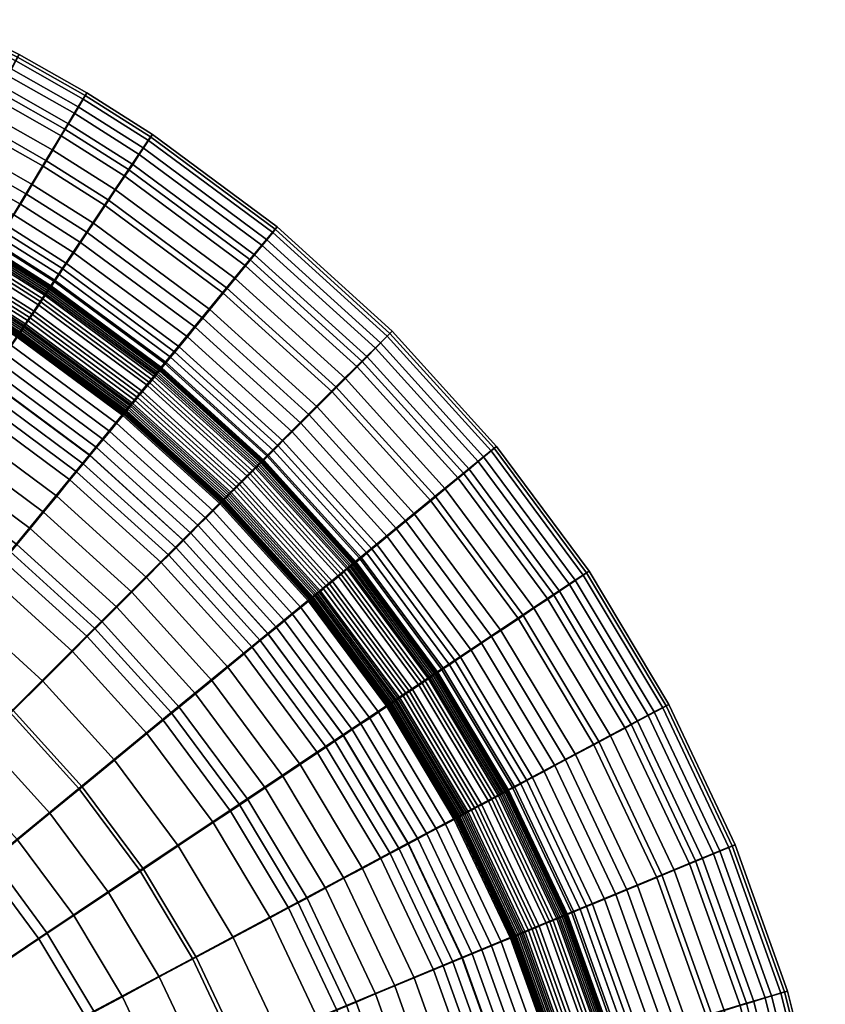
# Model space of a CAD drawing. Header units: millimetres. Extents: x -565 to 677, y -115 to 115.
# Tile 133 of 256: x -455 to -416, y 18 to 64. Entities that reach past the tile are written whole.
import ezdxf

# ---------------------------------------------------------------- set-up
doc = ezdxf.new("R2010")
doc.units = ezdxf.units.MM
doc.header["$MEASUREMENT"] = 0
doc.layers.add('VA001CLR', color=7, linetype='Continuous', true_color=0x000000)

msp = doc.modelspace()

# ---------------------------------------------------------------- meshes
at = {"layer": 'VA001CLR'}
mesh = msp.add_polyface(dxfattribs=at)
corners = [(-453.333, 57.831, 20.623), (-455.717, 53.861, 23.46), (-452.955, 52.11, 23.543), (-450.379, 55.959, 20.696), (-453.465, 57.548, 0.627), (-453.008, 58.313, 1.611), (-450.028, 56.426, 1.614), (-450.522, 55.684, 0.629), (-453.977, 56.694, -0.221), (-451.075, 54.856, -0.22), (-454.253, 56.233, -0.591), (-451.373, 54.41, -0.59), (-454.542, 55.751, -0.921), (-451.685, 53.942, -0.921), (-454.844, 55.247, -1.211), (-452.012, 53.454, -1.21), (-455.158, 54.722, -1.458), (-452.352, 52.945, -1.458), (-455.321, 54.451, -1.565), (-452.527, 52.682, -1.565), (-455.486, 54.175, -1.661), (-452.706, 52.415, -1.661), (-455.655, 53.894, -1.745), (-452.888, 52.142, -1.745), (-455.823, 53.614, -1.817), (-453.07, 51.87, -1.817), (-455.849, 53.57, -1.827), (-453.098, 51.828, -1.827), (-455.872, 53.532, -1.835), (-453.123, 51.791, -1.835), (-455.895, 53.493, -1.843), (-453.148, 51.754, -1.843), (-455.918, 53.455, -1.852), (-453.172, 51.717, -1.852), (-455.964, 53.379, -1.867), (-453.222, 51.642, -1.867), (-456.01, 53.302, -1.882), (-453.272, 51.568, -1.882), (-456.056, 53.225, -1.896), (-453.321, 51.494, -1.896), (-456.102, 53.148, -1.909), (-453.371, 51.419, -1.909), (-456.194, 52.994, -1.934), (-453.471, 51.269, -1.934), (-456.375, 59.556, 20.545), (-458.561, 55.474, 23.369), (-455.556, 61.083, 18.623), (-452.439, 59.316, 18.691), (-454.972, 62.166, 16.267), (-451.803, 60.37, 16.325), (-454.67, 62.721, 13.682), (-451.473, 60.909, 13.728), (-454.598, 62.844, 10.857), (-451.395, 61.028, 10.89), (-454.752, 62.547, 7.973), (-451.563, 60.739, 7.995), (-455.124, 61.843, 5.204), (-451.968, 60.055, 5.216), (-455.389, 61.342, 3.913), (-452.258, 59.568, 3.921), (-455.707, 60.745, 2.708), (-452.605, 58.987, 2.714), (-456.077, 60.052, 1.607), (-456.496, 59.265, 0.626), (-456.966, 58.387, -0.222), (-457.219, 57.913, -0.591), (-457.483, 57.417, -0.921), (-457.76, 56.899, -1.211), (-458.049, 56.359, -1.458), (-457.951, 64.374, 13.632), (-458.225, 63.805, 16.204), (-457.887, 64.5, 10.821), (-458.026, 64.195, 7.95), (-458.363, 63.473, 5.191)]
mesh.append_faces([[corners[k] for k in face] for face in [(0, 1, 2, 3), (4, 5, 6, 7), (8, 4, 7, 9), (10, 8, 9, 11), (12, 10, 11, 13), (14, 12, 13, 15), (16, 14, 15, 17), (18, 16, 17, 19), (20, 18, 19, 21), (22, 20, 21, 23), (24, 22, 23, 25), (26, 24, 25, 27), (28, 26, 27, 29), (30, 28, 29, 31), (32, 30, 31, 33), (34, 32, 33, 35), (36, 34, 35, 37), (38, 36, 37, 39), (40, 38, 39, 41), (42, 40, 41, 43), (44, 45, 1, 0), (46, 44, 0, 47), (48, 46, 47, 49), (50, 48, 49, 51), (52, 50, 51, 53), (54, 52, 53, 55), (56, 54, 55, 57), (58, 56, 57, 59), (60, 58, 59, 61), (62, 60, 61, 5), (63, 62, 5, 4), (64, 63, 4, 8), (65, 64, 8, 10), (66, 65, 10, 12), (67, 66, 12, 14), (68, 67, 14, 16), (69, 70, 48, 50), (71, 69, 50, 52), (72, 71, 52, 54), (73, 72, 54, 56)]])
mesh = msp.add_polyface(dxfattribs=at)
corners = [(-450.379, 55.959, 20.696), (-452.955, 52.11, 23.543), (-447.706, 48.212, 23.697), (-444.765, 51.79, 20.836), (-449.413, 57.398, 18.757), (-443.662, 53.128, 18.883), (-448.725, 58.42, 16.381), (-442.876, 54.078, 16.487), (-449.592, 57.079, 2.719), (-449.218, 57.642, 3.929), (-443.438, 53.355, 3.945), (-443.866, 52.832, 2.729), (-450.028, 56.426, 1.614), (-444.363, 52.224, 1.62), (-450.522, 55.684, 0.629), (-444.928, 51.535, 0.632), (-451.075, 54.856, -0.22), (-445.559, 50.765, -0.219), (-451.373, 54.41, -0.59), (-445.899, 50.35, -0.589), (-451.685, 53.942, -0.921), (-446.256, 49.915, -0.92), (-452.012, 53.454, -1.21), (-446.628, 49.461, -1.21), (-452.352, 52.945, -1.458), (-447.017, 48.988, -1.458), (-452.527, 52.682, -1.565), (-447.217, 48.744, -1.565), (-452.706, 52.415, -1.661), (-447.421, 48.495, -1.661), (-452.888, 52.142, -1.745), (-447.629, 48.242, -1.745), (-453.07, 51.87, -1.817), (-447.837, 47.989, -1.817), (-453.098, 51.828, -1.827), (-447.869, 47.95, -1.827), (-453.123, 51.791, -1.835), (-447.897, 47.915, -1.835), (-453.148, 51.754, -1.843), (-447.926, 47.881, -1.843), (-453.172, 51.717, -1.852), (-447.954, 47.846, -1.851), (-453.222, 51.642, -1.867), (-448.01, 47.777, -1.867), (-453.272, 51.568, -1.882), (-448.067, 47.708, -1.882), (-453.321, 51.494, -1.896), (-448.124, 47.639, -1.896), (-453.371, 51.419, -1.909), (-448.181, 47.57, -1.909), (-453.471, 51.269, -1.934), (-448.295, 47.431, -1.934), (-453.571, 51.12, -1.955), (-448.409, 47.291, -1.955), (-453.671, 50.97, -1.973), (-448.524, 47.152, -1.973), (-453.872, 50.669, -2), (-448.753, 46.872, -2), (-453.973, 50.518, -2.009), (-448.868, 46.732, -2.009), (-454.074, 50.367, -2.017), (-448.983, 46.592, -2.017), (-454.175, 50.217, -2.024), (-449.098, 46.452, -2.024), (-452.439, 59.316, 18.691), (-453.333, 57.831, 20.623), (-451.803, 60.37, 16.325), (-451.473, 60.909, 13.728), (-448.369, 58.943, 13.772), (-451.395, 61.028, 10.89), (-448.285, 59.058, 10.922), (-451.563, 60.739, 7.995), (-448.466, 58.778, 8.016), (-451.968, 60.055, 5.216), (-448.904, 58.114, 5.228), (-452.258, 59.568, 3.921), (-452.605, 58.987, 2.714), (-453.008, 58.313, 1.611)]
mesh.append_faces([[corners[k] for k in face] for face in [(0, 1, 2, 3), (4, 0, 3, 5), (6, 4, 5, 7), (8, 9, 10, 11), (12, 8, 11, 13), (14, 12, 13, 15), (16, 14, 15, 17), (18, 16, 17, 19), (20, 18, 19, 21), (22, 20, 21, 23), (24, 22, 23, 25), (26, 24, 25, 27), (28, 26, 27, 29), (30, 28, 29, 31), (32, 30, 31, 33), (34, 32, 33, 35), (36, 34, 35, 37), (38, 36, 37, 39), (40, 38, 39, 41), (42, 40, 41, 43), (44, 42, 43, 45), (46, 44, 45, 47), (48, 46, 47, 49), (50, 48, 49, 51), (52, 50, 51, 53), (54, 52, 53, 55), (56, 54, 55, 57), (58, 56, 57, 59), (60, 58, 59, 61), (62, 60, 61, 63), (64, 65, 0, 4), (66, 64, 4, 6), (67, 66, 6, 68), (69, 67, 68, 70), (71, 69, 70, 72), (73, 71, 72, 74), (75, 73, 74, 9), (76, 75, 9, 8), (77, 76, 8, 12)]])
mesh = msp.add_polyface(dxfattribs=at)
corners = [(-437.48, 49.183, 16.585), (-438.356, 48.315, 18.998), (-433.546, 43.004, 19.103), (-432.589, 43.783, 16.673), (-437.027, 49.628, 13.934), (-432.094, 44.182, 14.005), (-436.92, 49.726, 11.04), (-431.977, 44.27, 11.091), (-437.15, 49.488, 8.091), (-432.228, 44.057, 8.124), (-437.707, 48.924, 5.27), (-432.838, 43.55, 5.289), (-438.106, 48.522, 3.959), (-433.274, 43.19, 3.972), (-438.583, 48.043, 2.738), (-433.795, 42.76, 2.747), (-444.765, 51.79, 20.836), (-447.706, 48.212, 23.697), (-442.864, 43.818, 23.839), (-439.585, 47.091, 20.964), (-443.662, 53.128, 18.883), (-442.876, 54.078, 16.487), (-442.469, 54.564, 13.857), (-442.373, 54.672, 10.983), (-442.58, 54.411, 8.055), (-443.08, 53.794, 5.25), (-443.438, 53.355, 3.945), (-443.866, 52.832, 2.729), (-444.363, 52.224, 1.62), (-439.137, 47.488, 1.625), (-444.928, 51.535, 0.632), (-439.767, 46.857, 0.635), (-445.559, 50.765, -0.219), (-440.471, 46.153, -0.217), (-445.899, 50.35, -0.589), (-440.85, 45.773, -0.588), (-446.256, 49.915, -0.92), (-441.247, 45.376, -0.919), (-446.628, 49.461, -1.21), (-441.663, 44.96, -1.21), (-447.017, 48.988, -1.458), (-442.095, 44.527, -1.457), (-447.217, 48.744, -1.565), (-442.319, 44.304, -1.565), (-447.421, 48.495, -1.661), (-442.546, 44.077, -1.661), (-447.629, 48.242, -1.745), (-442.778, 43.845, -1.745), (-447.837, 47.989, -1.817), (-443.009, 43.614, -1.817), (-447.869, 47.95, -1.827), (-443.045, 43.578, -1.827), (-447.897, 47.915, -1.835), (-443.077, 43.546, -1.835), (-447.926, 47.881, -1.843), (-443.108, 43.515, -1.843), (-447.954, 47.846, -1.851), (-443.14, 43.483, -1.851), (-448.01, 47.777, -1.867), (-443.203, 43.42, -1.867), (-448.067, 47.708, -1.882), (-443.266, 43.357, -1.882), (-448.124, 47.639, -1.896), (-443.329, 43.293, -1.896), (-448.181, 47.57, -1.909), (-443.393, 43.23, -1.909), (-448.369, 58.943, 13.772), (-448.725, 58.42, 16.381), (-448.285, 59.058, 10.922), (-448.466, 58.778, 8.016), (-448.904, 58.114, 5.228), (-449.218, 57.642, 3.929)]
mesh.append_faces([[corners[k] for k in face] for face in [(0, 1, 2, 3), (4, 0, 3, 5), (6, 4, 5, 7), (8, 6, 7, 9), (10, 8, 9, 11), (12, 10, 11, 13), (14, 12, 13, 15), (16, 17, 18, 19), (20, 16, 19, 1), (21, 20, 1, 0), (22, 21, 0, 4), (23, 22, 4, 6), (24, 23, 6, 8), (25, 24, 8, 10), (26, 25, 10, 12), (27, 26, 12, 14), (28, 27, 14, 29), (30, 28, 29, 31), (32, 30, 31, 33), (34, 32, 33, 35), (36, 34, 35, 37), (38, 36, 37, 39), (40, 38, 39, 41), (42, 40, 41, 43), (44, 42, 43, 45), (46, 44, 45, 47), (48, 46, 47, 49), (50, 48, 49, 51), (52, 50, 51, 53), (54, 52, 53, 55), (56, 54, 55, 57), (58, 56, 57, 59), (60, 58, 59, 61), (62, 60, 61, 63), (64, 62, 63, 65), (66, 67, 21, 22), (68, 66, 22, 23), (69, 68, 23, 24), (70, 69, 24, 25), (71, 70, 25, 26)]])
mesh = msp.add_polyface(dxfattribs=at)
corners = [(-452.955, 52.11, 23.543), (-456.077, 47.44, 25.523), (-451.27, 43.87, 25.682), (-447.706, 48.212, 23.697), (-454.276, 50.066, -2.03), (-454.175, 50.217, -2.024), (-449.098, 46.452, -2.024), (-449.213, 46.311, -2.03), (-454.326, 49.99, -2.033), (-449.271, 46.241, -2.033), (-454.376, 49.915, -2.035), (-449.329, 46.171, -2.035), (-454.427, 49.839, -2.036), (-449.386, 46.101, -2.036), (-454.477, 49.764, -2.038), (-449.444, 46.031, -2.038), (-454.528, 49.688, -2.039), (-449.501, 45.961, -2.039), (-454.553, 49.651, -2.039), (-449.53, 45.925, -2.039), (-454.578, 49.613, -2.04), (-449.559, 45.89, -2.04), (-454.603, 49.575, -2.04), (-449.588, 45.855, -2.04), (-454.629, 49.537, -2.04), (-449.617, 45.82, -2.04), (-454.654, 49.5, -2.04), (-449.645, 45.785, -2.04), (-454.692, 49.443, -2.04), (-449.689, 45.732, -2.04), (-454.955, 49.049, -2.04), (-449.989, 45.367, -2.04), (-455.23, 48.637, -2.04), (-450.304, 44.983, -2.04), (-455.506, 48.224, -2.04), (-450.618, 44.6, -2.04), (-455.781, 47.812, -2.04), (-450.933, 44.216, -2.04), (-456.057, 47.4, -2.04), (-451.248, 43.833, -2.04), (-455.717, 53.861, 23.46), (-458.605, 49.043, 25.433), (-456.287, 52.839, -1.955), (-456.194, 52.994, -1.934), (-453.471, 51.269, -1.934), (-453.571, 51.12, -1.955), (-456.38, 52.685, -1.973), (-453.671, 50.97, -1.973), (-456.566, 52.374, -2), (-453.872, 50.669, -2), (-456.659, 52.219, -2.009), (-453.973, 50.518, -2.009), (-456.752, 52.063, -2.017), (-454.074, 50.367, -2.017), (-456.845, 51.908, -2.024), (-456.939, 51.752, -2.03), (-456.985, 51.674, -2.033), (-457.032, 51.596, -2.035), (-457.079, 51.518, -2.036), (-457.125, 51.441, -2.038), (-457.172, 51.363, -2.039), (-457.195, 51.324, -2.039), (-457.219, 51.285, -2.04), (-457.242, 51.246, -2.04), (-457.265, 51.207, -2.04), (-457.289, 51.168, -2.04), (-457.324, 51.109, -2.04), (-457.567, 50.704, -2.04), (-457.822, 50.278, -2.04)]
mesh.append_faces([[corners[k] for k in face] for face in [(0, 1, 2, 3), (4, 5, 6, 7), (8, 4, 7, 9), (10, 8, 9, 11), (12, 10, 11, 13), (14, 12, 13, 15), (16, 14, 15, 17), (18, 16, 17, 19), (20, 18, 19, 21), (22, 20, 21, 23), (24, 22, 23, 25), (26, 24, 25, 27), (28, 26, 27, 29), (30, 28, 29, 31), (32, 30, 31, 33), (34, 32, 33, 35), (36, 34, 35, 37), (38, 36, 37, 39), (40, 41, 1, 0), (42, 43, 44, 45), (46, 42, 45, 47), (48, 46, 47, 49), (50, 48, 49, 51), (52, 50, 51, 53), (54, 52, 53, 5), (55, 54, 5, 4), (56, 55, 4, 8), (57, 56, 8, 10), (58, 57, 10, 12), (59, 58, 12, 14), (60, 59, 14, 16), (61, 60, 16, 18), (62, 61, 18, 20), (63, 62, 20, 22), (64, 63, 22, 24), (65, 64, 24, 26), (66, 65, 26, 28), (67, 66, 28, 30), (68, 67, 30, 32)]])
mesh = msp.add_polyface(dxfattribs=at)
corners = [(-451.27, 43.87, 25.682), (-455.027, 39.291, 27.421), (-451.023, 35.657, 27.563), (-446.836, 39.846, 25.826), (-447.706, 48.212, 23.697), (-442.864, 43.818, 23.839), (-449.53, 45.925, -2.039), (-449.501, 45.961, -2.039), (-444.865, 41.758, -2.039), (-444.897, 41.726, -2.039), (-449.559, 45.89, -2.04), (-444.929, 41.694, -2.04), (-449.588, 45.855, -2.04), (-444.961, 41.662, -2.04), (-449.617, 45.82, -2.04), (-444.993, 41.63, -2.04), (-449.645, 45.785, -2.04), (-445.025, 41.598, -2.04), (-449.689, 45.732, -2.04), (-445.074, 41.549, -2.04), (-449.989, 45.367, -2.04), (-445.408, 41.215, -2.04), (-450.304, 44.983, -2.04), (-445.759, 40.864, -2.04), (-450.618, 44.6, -2.04), (-446.11, 40.513, -2.04), (-450.933, 44.216, -2.04), (-446.46, 40.162, -2.04), (-451.248, 43.833, -2.04), (-446.811, 39.812, -2.04), (-451.562, 43.449, -2.04), (-447.162, 39.461, -2.04), (-451.877, 43.066, -2.04), (-447.513, 39.11, -2.04), (-452.192, 42.682, -2.04), (-447.863, 38.759, -2.04), (-452.821, 41.916, -2.04), (-448.565, 38.058, -2.04), (-453.45, 41.149, -2.04), (-449.266, 37.356, -2.04), (-454.08, 40.382, -2.04), (-449.968, 36.655, -2.04), (-456.077, 47.44, 25.523), (-459.367, 42.515, 27.252), (-456.332, 46.987, -2.04), (-456.057, 47.4, -2.04), (-456.608, 46.575, -2.04), (-456.884, 46.162, -2.04), (-457.435, 45.337, -2.04), (-457.986, 44.512, -2.04), (-458.537, 43.688, -2.04), (-459.088, 42.863, -2.04), (-454.709, 39.615, -2.04), (-459.64, 42.038, -2.04), (-455.339, 38.848, -2.04), (-460.191, 41.213, -2.04), (-455.968, 38.081, -2.04), (-461.65, 43.963, 27.149), (-464.56, 39.105, 29.127), (-462.512, 37.806, 29.248), (-460.882, 45.172, -2.04), (-460.372, 46.023, -2.04), (-461.392, 44.322, -2.04), (-461.902, 43.471, -2.04), (-462.412, 42.62, -2.04), (-463.432, 40.918, -2.04), (-461.293, 39.563, -2.04), (-464.452, 39.216, -2.04), (-462.395, 37.913, -2.04), (-464.233, 44.791, -2.04), (-463.765, 45.666, -2.04), (-464.7, 43.916, -2.04), (-465.636, 42.166, -2.04)]
mesh.append_faces([[corners[k] for k in face] for face in [(0, 1, 2, 3), (4, 0, 3, 5), (6, 7, 8, 9), (10, 6, 9, 11), (12, 10, 11, 13), (14, 12, 13, 15), (16, 14, 15, 17), (18, 16, 17, 19), (20, 18, 19, 21), (22, 20, 21, 23), (24, 22, 23, 25), (26, 24, 25, 27), (28, 26, 27, 29), (30, 28, 29, 31), (32, 30, 31, 33), (34, 32, 33, 35), (36, 34, 35, 37), (38, 36, 37, 39), (40, 38, 39, 41), (42, 43, 1, 0), (44, 45, 28, 30), (46, 44, 30, 32), (47, 46, 32, 34), (48, 47, 34, 36), (49, 48, 36, 38), (50, 49, 38, 40), (51, 50, 40, 52), (53, 51, 52, 54), (55, 53, 54, 56), (57, 58, 59, 43), (60, 61, 49, 50), (62, 60, 50, 51), (63, 62, 51, 53), (64, 63, 53, 55), (65, 64, 55, 66), (67, 65, 66, 68), (69, 70, 62, 63), (71, 69, 63, 64), (72, 71, 64, 65)]])
mesh = msp.add_polyface(dxfattribs=at)
corners = [(-434.89, 41.906, 21.081), (-438.475, 38.969, 23.968), (-434.582, 33.713, 24.082), (-430.726, 36.285, 21.184), (-433.546, 43.004, 19.103), (-429.281, 37.247, 19.196), (-432.589, 43.783, 16.673), (-428.251, 37.929, 16.752), (-432.094, 44.182, 14.005), (-427.718, 38.279, 14.067), (-431.977, 44.27, 11.091), (-427.592, 38.356, 11.136), (-432.228, 44.057, 8.124), (-427.863, 38.169, 8.154), (-432.838, 43.55, 5.289), (-428.518, 37.725, 5.305), (-433.274, 43.19, 3.972), (-428.987, 37.41, 3.983), (-433.795, 42.76, 2.747), (-429.548, 37.033, 2.754), (-434.401, 42.262, 1.63), (-430.2, 36.597, 1.635), (-435.089, 41.696, 0.638), (-430.94, 36.102, 0.641), (-435.859, 41.064, -0.216), (-431.768, 35.548, -0.215), (-436.273, 40.724, -0.587), (-432.214, 35.25, -0.587), (-436.708, 40.367, -0.919), (-432.681, 34.938, -0.919), (-437.162, 39.994, -1.21), (-433.169, 34.611, -1.209), (-437.635, 39.606, -1.457), (-433.678, 34.271, -1.457), (-437.879, 39.406, -1.565), (-433.941, 34.096, -1.565), (-438.127, 39.202, -1.661), (-434.208, 33.917, -1.661), (-438.381, 38.994, -1.745), (-434.48, 33.735, -1.745), (-438.634, 38.786, -1.817), (-434.753, 33.553, -1.817), (-438.673, 38.754, -1.827), (-434.795, 33.525, -1.826), (-438.708, 38.726, -1.835), (-434.832, 33.5, -1.835), (-438.742, 38.697, -1.843), (-434.869, 33.475, -1.843), (-438.777, 38.669, -1.851), (-434.906, 33.451, -1.851), (-438.846, 38.612, -1.867), (-434.98, 33.401, -1.867), (-438.915, 38.556, -1.882), (-435.055, 33.351, -1.882), (-438.984, 38.499, -1.896), (-435.129, 33.301, -1.896), (-439.053, 38.442, -1.909), (-435.204, 33.252, -1.909), (-439.192, 38.328, -1.934), (-435.353, 33.152, -1.934), (-439.332, 38.214, -1.955), (-435.503, 33.052, -1.955), (-439.471, 38.099, -1.973), (-435.653, 32.951, -1.973), (-439.751, 37.87, -2), (-435.954, 32.75, -2), (-439.585, 47.091, 20.964), (-442.864, 43.818, 23.839), (-438.356, 48.315, 18.998), (-439.137, 47.488, 1.625), (-438.583, 48.043, 2.738), (-439.767, 46.857, 0.635), (-440.471, 46.153, -0.217), (-440.85, 45.773, -0.588), (-441.247, 45.376, -0.919), (-441.663, 44.96, -1.21)]
mesh.append_faces([[corners[k] for k in face] for face in [(0, 1, 2, 3), (4, 0, 3, 5), (6, 4, 5, 7), (8, 6, 7, 9), (10, 8, 9, 11), (12, 10, 11, 13), (14, 12, 13, 15), (16, 14, 15, 17), (18, 16, 17, 19), (20, 18, 19, 21), (22, 20, 21, 23), (24, 22, 23, 25), (26, 24, 25, 27), (28, 26, 27, 29), (30, 28, 29, 31), (32, 30, 31, 33), (34, 32, 33, 35), (36, 34, 35, 37), (38, 36, 37, 39), (40, 38, 39, 41), (42, 40, 41, 43), (44, 42, 43, 45), (46, 44, 45, 47), (48, 46, 47, 49), (50, 48, 49, 51), (52, 50, 51, 53), (54, 52, 53, 55), (56, 54, 55, 57), (58, 56, 57, 59), (60, 58, 59, 61), (62, 60, 61, 63), (64, 62, 63, 65), (66, 67, 1, 0), (68, 66, 0, 4), (69, 70, 18, 20), (71, 69, 20, 22), (72, 71, 22, 24), (73, 72, 24, 26), (74, 73, 26, 28), (75, 74, 28, 30)]])
mesh = msp.add_polyface(dxfattribs=at)
corners = [(-442.864, 43.818, 23.839), (-446.836, 39.846, 25.826), (-442.818, 35.406, 25.957), (-438.475, 38.969, 23.968), (-442.095, 44.527, -1.457), (-441.663, 44.96, -1.21), (-437.162, 39.994, -1.21), (-437.635, 39.606, -1.457), (-442.319, 44.304, -1.565), (-437.879, 39.406, -1.565), (-442.546, 44.077, -1.661), (-438.127, 39.202, -1.661), (-442.778, 43.845, -1.745), (-438.381, 38.994, -1.745), (-443.009, 43.614, -1.817), (-438.634, 38.786, -1.817), (-443.045, 43.578, -1.827), (-438.673, 38.754, -1.827), (-443.077, 43.546, -1.835), (-438.708, 38.726, -1.835), (-443.108, 43.515, -1.843), (-438.742, 38.697, -1.843), (-443.14, 43.483, -1.851), (-438.777, 38.669, -1.851), (-443.203, 43.42, -1.867), (-438.846, 38.612, -1.867), (-443.266, 43.357, -1.882), (-438.915, 38.556, -1.882), (-443.329, 43.293, -1.896), (-438.984, 38.499, -1.896), (-443.393, 43.23, -1.909), (-439.053, 38.442, -1.909), (-443.52, 43.103, -1.934), (-439.192, 38.328, -1.934), (-443.647, 42.975, -1.955), (-439.332, 38.214, -1.955), (-443.775, 42.848, -1.973), (-439.471, 38.099, -1.973), (-444.031, 42.592, -2), (-439.751, 37.87, -2), (-444.159, 42.464, -2.009), (-439.891, 37.755, -2.009), (-444.287, 42.336, -2.017), (-440.031, 37.64, -2.017), (-444.415, 42.207, -2.024), (-440.171, 37.525, -2.024), (-444.544, 42.079, -2.03), (-440.311, 37.409, -2.03), (-444.608, 42.015, -2.033), (-440.382, 37.352, -2.033), (-444.672, 41.951, -2.035), (-440.452, 37.294, -2.035), (-444.736, 41.886, -2.036), (-440.522, 37.237, -2.036), (-444.801, 41.822, -2.038), (-440.592, 37.179, -2.038), (-444.865, 41.758, -2.039), (-440.662, 37.121, -2.039), (-448.295, 47.431, -1.934), (-448.181, 47.57, -1.909), (-448.409, 47.291, -1.955), (-448.524, 47.152, -1.973), (-448.753, 46.872, -2), (-448.868, 46.732, -2.009), (-448.983, 46.592, -2.017), (-449.098, 46.452, -2.024), (-449.213, 46.311, -2.03), (-449.271, 46.241, -2.033), (-449.329, 46.171, -2.035), (-449.386, 46.101, -2.036), (-449.444, 46.031, -2.038), (-449.501, 45.961, -2.039)]
mesh.append_faces([[corners[k] for k in face] for face in [(0, 1, 2, 3), (4, 5, 6, 7), (8, 4, 7, 9), (10, 8, 9, 11), (12, 10, 11, 13), (14, 12, 13, 15), (16, 14, 15, 17), (18, 16, 17, 19), (20, 18, 19, 21), (22, 20, 21, 23), (24, 22, 23, 25), (26, 24, 25, 27), (28, 26, 27, 29), (30, 28, 29, 31), (32, 30, 31, 33), (34, 32, 33, 35), (36, 34, 35, 37), (38, 36, 37, 39), (40, 38, 39, 41), (42, 40, 41, 43), (44, 42, 43, 45), (46, 44, 45, 47), (48, 46, 47, 49), (50, 48, 49, 51), (52, 50, 51, 53), (54, 52, 53, 55), (56, 54, 55, 57), (58, 59, 30, 32), (60, 58, 32, 34), (61, 60, 34, 36), (62, 61, 36, 38), (63, 62, 38, 40), (64, 63, 40, 42), (65, 64, 42, 44), (66, 65, 44, 46), (67, 66, 46, 48), (68, 67, 48, 50), (69, 68, 50, 52), (70, 69, 52, 54), (71, 70, 54, 56)]])
mesh = msp.add_polyface(dxfattribs=at)
corners = [(-451.771, 28.056, 29.716), (-455.865, 24.694, 32.213), (-453.287, 21.212, 32.323), (-448.883, 24.156, 29.826), (-447.395, 31.648, 27.691), (-444.177, 27.302, 27.804), (-450.076, 29.396, -2.04), (-448.542, 30.655, -2.04), (-445.41, 26.432, -2.04), (-447.06, 25.33, -2.04), (-451.609, 28.137, -2.04), (-448.71, 24.227, -2.04), (-453.143, 26.879, -2.04), (-450.359, 23.125, -2.04), (-454.677, 25.62, -2.04), (-452.009, 22.023, -2.04), (-458.771, 27.907, 32.079), (-462.266, 24.411, 35.094), (-459.685, 21.558, 35.25), (-455.026, 31.653, 29.59), (-451.023, 35.657, 27.563), (-449.968, 36.655, -2.04), (-449.266, 37.356, -2.04), (-445.474, 33.172, -2.04), (-446.241, 32.543, -2.04), (-450.669, 35.953, -2.04), (-447.008, 31.914, -2.04), (-451.371, 35.252, -2.04), (-447.775, 31.284, -2.04), (-452.072, 34.55, -2.04), (-453.475, 33.147, -2.04), (-454.879, 31.744, -2.04), (-456.282, 30.341, -2.04), (-457.685, 28.938, -2.04), (-459.088, 27.535, -2.04), (-456.211, 24.361, -2.04), (-461.894, 24.729, -2.04), (-459.278, 21.844, -2.04), (-461.978, 30.818, 31.907), (-465.113, 26.996, 34.89), (-458.618, 34.914, 29.44), (-455.027, 39.291, 27.421), (-454.709, 39.615, -2.04), (-454.08, 40.382, -2.04), (-455.339, 38.848, -2.04), (-455.968, 38.081, -2.04), (-457.227, 36.547, -2.04), (-458.485, 35.013, -2.04), (-459.744, 33.48, -2.04), (-461.003, 31.946, -2.04), (-462.262, 30.412, -2.04), (-464.779, 27.344, -2.04), (-462.512, 37.806, 29.248), (-465.454, 33.401, 31.679), (-459.367, 42.515, 27.252), (-461.293, 39.563, -2.04), (-460.191, 41.213, -2.04), (-462.395, 37.913, -2.04), (-463.498, 36.263, -2.04), (-464.6, 34.614, -2.04), (-465.703, 32.964, -2.04), (-465.473, 37.514, -2.04), (-464.452, 39.216, -2.04)]
mesh.append_faces([[corners[k] for k in face] for face in [(0, 1, 2, 3), (4, 0, 3, 5), (6, 7, 8, 9), (10, 6, 9, 11), (12, 10, 11, 13), (14, 12, 13, 15), (16, 17, 18, 1), (19, 16, 1, 0), (20, 19, 0, 4), (21, 22, 23, 24), (25, 21, 24, 26), (27, 25, 26, 28), (29, 27, 28, 7), (30, 29, 7, 6), (31, 30, 6, 10), (32, 31, 10, 12), (33, 32, 12, 14), (34, 33, 14, 35), (36, 34, 35, 37), (38, 39, 17, 16), (40, 38, 16, 19), (41, 40, 19, 20), (42, 43, 21, 25), (44, 42, 25, 27), (45, 44, 27, 29), (46, 45, 29, 30), (47, 46, 30, 31), (48, 47, 31, 32), (49, 48, 32, 33), (50, 49, 33, 34), (51, 50, 34, 36), (52, 53, 38, 40), (54, 52, 40, 41), (55, 56, 45, 46), (57, 55, 46, 47), (58, 57, 47, 48), (59, 58, 48, 49), (60, 59, 49, 50), (61, 62, 57, 58)]])
mesh = msp.add_polyface(dxfattribs=at)
corners = [(-439.253, 30.593, 26.073), (-444.177, 27.302, 27.804), (-441.399, 22.661, 27.902), (-436.177, 25.453, 26.173), (-441.286, 29.188, -2.04), (-440.461, 29.739, -2.04), (-437.457, 24.729, -2.04), (-438.332, 24.261, -2.04), (-442.11, 28.637, -2.04), (-439.207, 23.793, -2.04), (-442.935, 28.086, -2.04), (-440.082, 23.326, -2.04), (-443.76, 27.534, -2.04), (-440.957, 22.858, -2.04), (-444.585, 26.983, -2.04), (-441.832, 22.39, -2.04), (-445.41, 26.432, -2.04), (-442.707, 21.923, -2.04), (-442.818, 35.406, 25.957), (-447.395, 31.648, 27.691), (-441.256, 36.634, -2.04), (-440.891, 36.934, -2.04), (-437.18, 31.931, -2.04), (-437.573, 31.668, -2.04), (-441.64, 36.319, -2.04), (-437.986, 31.393, -2.04), (-442.023, 36.005, -2.04), (-438.398, 31.117, -2.04), (-442.407, 35.69, -2.04), (-438.811, 30.842, -2.04), (-442.79, 35.375, -2.04), (-439.223, 30.566, -2.04), (-443.174, 35.061, -2.04), (-439.636, 30.29, -2.04), (-443.557, 34.746, -2.04), (-440.048, 30.015, -2.04), (-443.94, 34.431, -2.04), (-444.707, 33.802, -2.04), (-445.474, 33.172, -2.04), (-446.241, 32.543, -2.04), (-447.008, 31.914, -2.04), (-447.775, 31.284, -2.04), (-448.542, 30.655, -2.04), (-446.836, 39.846, 25.826), (-451.023, 35.657, 27.563), (-444.897, 41.726, -2.039), (-444.865, 41.758, -2.039), (-440.662, 37.121, -2.039), (-440.697, 37.093, -2.039), (-444.929, 41.694, -2.04), (-440.732, 37.064, -2.04), (-444.961, 41.662, -2.04), (-440.768, 37.035, -2.04), (-444.993, 41.63, -2.04), (-440.803, 37.006, -2.04), (-445.025, 41.598, -2.04), (-440.838, 36.977, -2.04), (-445.074, 41.549, -2.04), (-445.408, 41.215, -2.04), (-445.759, 40.864, -2.04), (-446.11, 40.513, -2.04), (-446.46, 40.162, -2.04), (-446.811, 39.812, -2.04), (-447.162, 39.461, -2.04), (-447.513, 39.11, -2.04), (-447.863, 38.759, -2.04), (-448.565, 38.058, -2.04), (-449.266, 37.356, -2.04)]
mesh.append_faces([[corners[k] for k in face] for face in [(0, 1, 2, 3), (4, 5, 6, 7), (8, 4, 7, 9), (10, 8, 9, 11), (12, 10, 11, 13), (14, 12, 13, 15), (16, 14, 15, 17), (18, 19, 1, 0), (20, 21, 22, 23), (24, 20, 23, 25), (26, 24, 25, 27), (28, 26, 27, 29), (30, 28, 29, 31), (32, 30, 31, 33), (34, 32, 33, 35), (36, 34, 35, 5), (37, 36, 5, 4), (38, 37, 4, 8), (39, 38, 8, 10), (40, 39, 10, 12), (41, 40, 12, 14), (42, 41, 14, 16), (43, 44, 19, 18), (45, 46, 47, 48), (49, 45, 48, 50), (51, 49, 50, 52), (53, 51, 52, 54), (55, 53, 54, 56), (57, 55, 56, 21), (58, 57, 21, 20), (59, 58, 20, 24), (60, 59, 24, 26), (61, 60, 26, 28), (62, 61, 28, 30), (63, 62, 30, 32), (64, 63, 32, 34), (65, 64, 34, 36), (66, 65, 36, 37), (67, 66, 37, 38)]])
mesh = msp.add_polyface(dxfattribs=at)
corners = [(-430.726, 36.285, 21.184), (-434.582, 33.713, 24.082), (-431.222, 28.101, 24.181), (-427.132, 30.283, 21.274), (-429.281, 37.247, 19.196), (-425.599, 31.099, 19.276), (-428.251, 37.929, 16.752), (-424.507, 31.678, 16.82), (-427.718, 38.279, 14.067), (-423.941, 31.974, 14.121), (-427.592, 38.356, 11.136), (-423.808, 32.04, 11.175), (-427.863, 38.169, 8.154), (-424.095, 31.881, 8.179), (-428.518, 37.725, 5.305), (-424.791, 31.505, 5.319), (-428.987, 37.41, 3.983), (-425.288, 31.237, 3.993), (-429.548, 37.033, 2.754), (-425.883, 30.918, 2.761), (-430.2, 36.597, 1.635), (-426.574, 30.548, 1.639), (-430.94, 36.102, 0.641), (-427.359, 30.127, 0.643), (-431.768, 35.548, -0.215), (-428.237, 29.658, -0.214), (-432.214, 35.25, -0.587), (-428.71, 29.405, -0.586), (-432.681, 34.938, -0.919), (-429.206, 29.14, -0.918), (-433.169, 34.611, -1.209), (-429.724, 28.863, -1.209), (-433.678, 34.271, -1.457), (-430.264, 28.574, -1.457), (-433.941, 34.096, -1.565), (-430.542, 28.425, -1.565), (-434.208, 33.917, -1.661), (-430.825, 28.274, -1.661), (-434.48, 33.735, -1.745), (-431.114, 28.119, -1.745), (-434.753, 33.553, -1.817), (-431.403, 27.965, -1.817), (-434.795, 33.525, -1.826), (-431.448, 27.941, -1.826), (-434.832, 33.5, -1.835), (-431.487, 27.92, -1.835), (-434.869, 33.475, -1.843), (-431.527, 27.899, -1.843), (-438.475, 38.969, 23.968), (-442.818, 35.406, 25.957), (-439.253, 30.593, 26.073), (-439.891, 37.755, -2.009), (-439.751, 37.87, -2), (-435.954, 32.75, -2), (-436.105, 32.65, -2.009), (-440.031, 37.64, -2.017), (-436.255, 32.549, -2.017), (-440.171, 37.525, -2.024), (-436.406, 32.448, -2.024), (-440.311, 37.409, -2.03), (-436.557, 32.347, -2.03), (-440.382, 37.352, -2.033), (-436.633, 32.297, -2.033), (-440.452, 37.294, -2.035), (-436.708, 32.246, -2.035), (-440.522, 37.237, -2.036), (-436.784, 32.196, -2.036), (-440.592, 37.179, -2.038), (-436.859, 32.146, -2.038), (-440.662, 37.121, -2.039), (-436.935, 32.095, -2.039), (-440.697, 37.093, -2.039), (-436.972, 32.07, -2.039), (-440.732, 37.064, -2.04), (-437.01, 32.045, -2.04), (-440.768, 37.035, -2.04), (-437.048, 32.02, -2.04), (-440.803, 37.006, -2.04), (-437.086, 31.994, -2.04), (-440.838, 36.977, -2.04), (-437.123, 31.969, -2.04), (-440.891, 36.934, -2.04), (-437.18, 31.931, -2.04)]
mesh.append_faces([[corners[k] for k in face] for face in [(0, 1, 2, 3), (4, 0, 3, 5), (6, 4, 5, 7), (8, 6, 7, 9), (10, 8, 9, 11), (12, 10, 11, 13), (14, 12, 13, 15), (16, 14, 15, 17), (18, 16, 17, 19), (20, 18, 19, 21), (22, 20, 21, 23), (24, 22, 23, 25), (26, 24, 25, 27), (28, 26, 27, 29), (30, 28, 29, 31), (32, 30, 31, 33), (34, 32, 33, 35), (36, 34, 35, 37), (38, 36, 37, 39), (40, 38, 39, 41), (42, 40, 41, 43), (44, 42, 43, 45), (46, 44, 45, 47), (48, 49, 50, 1), (51, 52, 53, 54), (55, 51, 54, 56), (57, 55, 56, 58), (59, 57, 58, 60), (61, 59, 60, 62), (63, 61, 62, 64), (65, 63, 64, 66), (67, 65, 66, 68), (69, 67, 68, 70), (71, 69, 70, 72), (73, 71, 72, 74), (75, 73, 74, 76), (77, 75, 76, 78), (79, 77, 78, 80), (81, 79, 80, 82)]])
mesh = msp.add_polyface(dxfattribs=at)
corners = [(-431.222, 28.101, 24.181), (-436.177, 25.453, 26.173), (-433.618, 20.036, 26.256), (-428.428, 22.185, 24.263), (-433.637, 26.771, -2.038), (-433.557, 26.813, -2.036), (-430.874, 21.14, -2.036), (-430.958, 21.106, -2.038), (-433.717, 26.728, -2.039), (-431.042, 21.071, -2.039), (-433.758, 26.706, -2.039), (-431.084, 21.053, -2.039), (-433.798, 26.685, -2.04), (-431.126, 21.036, -2.04), (-433.838, 26.664, -2.04), (-431.168, 21.019, -2.04), (-434.582, 33.713, 24.082), (-439.253, 30.593, 26.073), (-434.906, 33.451, -1.851), (-434.869, 33.475, -1.843), (-431.527, 27.899, -1.843), (-431.566, 27.878, -1.851), (-434.98, 33.401, -1.867), (-431.645, 27.836, -1.867), (-435.055, 33.351, -1.882), (-431.724, 27.793, -1.882), (-435.129, 33.301, -1.896), (-431.803, 27.751, -1.896), (-435.204, 33.252, -1.909), (-431.882, 27.709, -1.909), (-435.353, 33.152, -1.934), (-432.04, 27.624, -1.934), (-435.503, 33.052, -1.955), (-432.199, 27.539, -1.955), (-435.653, 32.951, -1.973), (-432.358, 27.454, -1.973), (-435.954, 32.75, -2), (-432.677, 27.284, -2), (-436.105, 32.65, -2.009), (-432.837, 27.198, -2.009), (-436.255, 32.549, -2.017), (-432.997, 27.113, -2.017), (-436.406, 32.448, -2.024), (-433.157, 27.027, -2.024), (-436.557, 32.347, -2.03), (-433.317, 26.942, -2.03), (-436.633, 32.297, -2.033), (-433.397, 26.899, -2.033), (-436.708, 32.246, -2.035), (-433.477, 26.856, -2.035), (-436.784, 32.196, -2.036), (-436.859, 32.146, -2.038), (-436.935, 32.095, -2.039), (-436.972, 32.07, -2.039), (-437.01, 32.045, -2.04), (-437.048, 32.02, -2.04), (-437.086, 31.994, -2.04), (-433.878, 26.642, -2.04), (-437.123, 31.969, -2.04), (-433.918, 26.621, -2.04), (-437.18, 31.931, -2.04), (-433.978, 26.588, -2.04), (-437.573, 31.668, -2.04), (-434.395, 26.366, -2.04), (-437.986, 31.393, -2.04), (-434.833, 26.132, -2.04), (-438.398, 31.117, -2.04), (-435.27, 25.898, -2.04), (-438.811, 30.842, -2.04), (-435.708, 25.664, -2.04), (-439.223, 30.566, -2.04), (-436.145, 25.43, -2.04), (-439.636, 30.29, -2.04), (-436.582, 25.196, -2.04), (-440.048, 30.015, -2.04), (-437.02, 24.963, -2.04), (-440.461, 29.739, -2.04), (-437.457, 24.729, -2.04)]
mesh.append_faces([[corners[k] for k in face] for face in [(0, 1, 2, 3), (4, 5, 6, 7), (8, 4, 7, 9), (10, 8, 9, 11), (12, 10, 11, 13), (14, 12, 13, 15), (16, 17, 1, 0), (18, 19, 20, 21), (22, 18, 21, 23), (24, 22, 23, 25), (26, 24, 25, 27), (28, 26, 27, 29), (30, 28, 29, 31), (32, 30, 31, 33), (34, 32, 33, 35), (36, 34, 35, 37), (38, 36, 37, 39), (40, 38, 39, 41), (42, 40, 41, 43), (44, 42, 43, 45), (46, 44, 45, 47), (48, 46, 47, 49), (50, 48, 49, 5), (51, 50, 5, 4), (52, 51, 4, 8), (53, 52, 8, 10), (54, 53, 10, 12), (55, 54, 12, 14), (56, 55, 14, 57), (58, 56, 57, 59), (60, 58, 59, 61), (62, 60, 61, 63), (64, 62, 63, 65), (66, 64, 65, 67), (68, 66, 67, 69), (70, 68, 69, 71), (72, 70, 71, 73), (74, 72, 73, 75), (76, 74, 75, 77)]])
mesh = msp.add_polyface(dxfattribs=at)
corners = [(-427.132, 30.283, 21.274), (-431.222, 28.101, 24.181), (-428.428, 22.185, 24.263), (-424.144, 23.957, 21.348), (-425.599, 31.099, 19.276), (-422.537, 24.619, 19.343), (-424.507, 31.678, 16.82), (-421.393, 25.089, 16.876), (-423.941, 31.974, 14.121), (-420.801, 25.33, 14.166), (-423.808, 32.04, 11.175), (-420.661, 25.383, 11.208), (-424.095, 31.881, 8.179), (-420.962, 25.254, 8.2), (-424.791, 31.505, 5.319), (-421.69, 24.949, 5.331), (-425.288, 31.237, 3.993), (-422.212, 24.732, 4.001), (-425.883, 30.918, 2.761), (-422.835, 24.472, 2.766), (-426.574, 30.548, 1.639), (-423.559, 24.172, 1.642), (-427.359, 30.127, 0.643), (-424.381, 23.831, 0.644), (-428.237, 29.658, -0.214), (-425.301, 23.449, -0.213), (-428.71, 29.405, -0.586), (-425.796, 23.244, -0.585), (-429.206, 29.14, -0.918), (-426.315, 23.029, -0.918), (-429.724, 28.863, -1.209), (-426.858, 22.804, -1.209), (-430.264, 28.574, -1.457), (-427.424, 22.57, -1.457), (-430.542, 28.425, -1.565), (-427.715, 22.449, -1.564), (-430.825, 28.274, -1.661), (-428.012, 22.326, -1.661), (-431.114, 28.119, -1.745), (-428.315, 22.2, -1.745), (-431.403, 27.965, -1.817), (-428.618, 22.075, -1.817), (-431.448, 27.941, -1.826), (-428.665, 22.056, -1.826), (-431.487, 27.92, -1.835), (-428.706, 22.039, -1.835), (-431.527, 27.899, -1.843), (-428.747, 22.021, -1.843), (-431.566, 27.878, -1.851), (-428.788, 22.004, -1.851), (-431.645, 27.836, -1.867), (-428.871, 21.97, -1.867), (-431.724, 27.793, -1.882), (-428.953, 21.936, -1.882), (-431.803, 27.751, -1.896), (-429.036, 21.902, -1.896), (-431.882, 27.709, -1.909), (-429.119, 21.867, -1.909), (-432.04, 27.624, -1.934), (-429.285, 21.799, -1.934), (-432.199, 27.539, -1.955), (-429.451, 21.73, -1.955), (-432.358, 27.454, -1.973), (-429.618, 21.661, -1.973), (-432.677, 27.284, -2), (-429.952, 21.522, -2), (-432.837, 27.198, -2.009), (-430.12, 21.453, -2.009), (-432.997, 27.113, -2.017), (-430.287, 21.383, -2.017), (-433.157, 27.027, -2.024), (-430.455, 21.314, -2.024), (-433.317, 26.942, -2.03), (-430.623, 21.245, -2.03), (-433.397, 26.899, -2.033), (-430.706, 21.21, -2.033), (-433.477, 26.856, -2.035), (-430.79, 21.175, -2.035), (-433.557, 26.813, -2.036), (-430.874, 21.14, -2.036)]
mesh.append_faces([[corners[k] for k in face] for face in [(0, 1, 2, 3), (4, 0, 3, 5), (6, 4, 5, 7), (8, 6, 7, 9), (10, 8, 9, 11), (12, 10, 11, 13), (14, 12, 13, 15), (16, 14, 15, 17), (18, 16, 17, 19), (20, 18, 19, 21), (22, 20, 21, 23), (24, 22, 23, 25), (26, 24, 25, 27), (28, 26, 27, 29), (30, 28, 29, 31), (32, 30, 31, 33), (34, 32, 33, 35), (36, 34, 35, 37), (38, 36, 37, 39), (40, 38, 39, 41), (42, 40, 41, 43), (44, 42, 43, 45), (46, 44, 45, 47), (48, 46, 47, 49), (50, 48, 49, 51), (52, 50, 51, 53), (54, 52, 53, 55), (56, 54, 55, 57), (58, 56, 57, 59), (60, 58, 59, 61), (62, 60, 61, 63), (64, 62, 63, 65), (66, 64, 65, 67), (68, 66, 67, 69), (70, 68, 69, 71), (72, 70, 71, 73), (74, 72, 73, 75), (76, 74, 75, 77), (78, 76, 77, 79)]])
mesh = msp.add_polyface(dxfattribs=at)
corners = [(-444.319, 15.602, 30.001), (-449.212, 13.574, 32.494), (-447.754, 9.493, 32.555), (-442.686, 11.031, 30.064), (-439.089, 17.769, 27.984), (-437.269, 12.674, 28.048), (-433.618, 20.036, 26.256), (-431.602, 14.394, 26.322), (-434.96, 19.448, -2.04), (-434.502, 19.638, -2.04), (-432.517, 14.092, -2.04), (-432.992, 13.948, -2.04), (-435.876, 19.068, -2.04), (-433.941, 13.66, -2.04), (-436.793, 18.689, -2.04), (-434.891, 13.372, -2.04), (-437.71, 18.309, -2.04), (-435.84, 13.084, -2.04), (-438.626, 17.929, -2.04), (-436.789, 12.796, -2.04), (-439.543, 17.55, -2.04), (-437.739, 12.508, -2.04), (-440.459, 17.17, -2.04), (-438.688, 12.22, -2.04), (-442.292, 16.411, -2.04), (-440.587, 11.644, -2.04), (-444.126, 15.651, -2.04), (-442.486, 11.068, -2.04), (-445.959, 14.892, -2.04), (-444.384, 10.492, -2.04), (-447.792, 14.133, -2.04), (-446.283, 9.916, -2.04), (-446.391, 19.991, 29.922), (-451.062, 17.494, 32.416), (-441.399, 22.661, 27.902), (-436.177, 25.453, 26.173), (-434.833, 26.132, -2.04), (-434.395, 26.366, -2.04), (-431.752, 20.777, -2.04), (-432.21, 20.587, -2.04), (-435.27, 25.898, -2.04), (-432.668, 20.397, -2.04), (-435.708, 25.664, -2.04), (-433.127, 20.207, -2.04), (-436.145, 25.43, -2.04), (-433.585, 20.017, -2.04), (-436.582, 25.196, -2.04), (-434.043, 19.828, -2.04), (-437.02, 24.963, -2.04), (-437.457, 24.729, -2.04), (-438.332, 24.261, -2.04), (-439.207, 23.793, -2.04), (-440.082, 23.326, -2.04), (-440.957, 22.858, -2.04), (-441.832, 22.39, -2.04), (-442.707, 21.923, -2.04), (-444.457, 20.987, -2.04), (-446.207, 20.052, -2.04), (-447.957, 19.117, -2.04), (-449.707, 18.181, -2.04), (-451.457, 17.246, -2.04), (-449.625, 13.373, -2.04), (-444.177, 27.302, 27.804), (-448.883, 24.156, 29.826), (-447.06, 25.33, -2.04), (-445.41, 26.432, -2.04), (-448.71, 24.227, -2.04), (-450.359, 23.125, -2.04)]
mesh.append_faces([[corners[k] for k in face] for face in [(0, 1, 2, 3), (4, 0, 3, 5), (6, 4, 5, 7), (8, 9, 10, 11), (12, 8, 11, 13), (14, 12, 13, 15), (16, 14, 15, 17), (18, 16, 17, 19), (20, 18, 19, 21), (22, 20, 21, 23), (24, 22, 23, 25), (26, 24, 25, 27), (28, 26, 27, 29), (30, 28, 29, 31), (32, 33, 1, 0), (34, 32, 0, 4), (35, 34, 4, 6), (36, 37, 38, 39), (40, 36, 39, 41), (42, 40, 41, 43), (44, 42, 43, 45), (46, 44, 45, 47), (48, 46, 47, 9), (49, 48, 9, 8), (50, 49, 8, 12), (51, 50, 12, 14), (52, 51, 14, 16), (53, 52, 16, 18), (54, 53, 18, 20), (55, 54, 20, 22), (56, 55, 22, 24), (57, 56, 24, 26), (58, 57, 26, 28), (59, 58, 28, 30), (60, 59, 30, 61), (62, 63, 32, 34), (64, 65, 55, 56), (66, 64, 56, 57), (67, 66, 57, 58)]])
mesh = msp.add_polyface(dxfattribs=at)
corners = [(-428.586, 15.284, -2.033), (-428.499, 15.311, -2.03), (-426.968, 9.197, -2.03), (-427.057, 9.18, -2.033), (-428.673, 15.258, -2.035), (-427.146, 9.162, -2.035), (-428.76, 15.232, -2.036), (-427.235, 9.144, -2.036), (-428.847, 15.205, -2.038), (-427.324, 9.126, -2.038), (-428.428, 22.185, 24.263), (-433.618, 20.036, 26.256), (-431.602, 14.394, 26.322), (-426.226, 16.024, 24.327), (-428.788, 22.004, -1.851), (-428.747, 22.021, -1.843), (-426.557, 15.9, -1.843), (-426.599, 15.887, -1.851), (-428.871, 21.97, -1.867), (-426.685, 15.861, -1.867), (-428.953, 21.936, -1.882), (-426.77, 15.835, -1.882), (-429.036, 21.902, -1.896), (-426.856, 15.809, -1.896), (-429.119, 21.867, -1.909), (-426.942, 15.783, -1.909), (-429.285, 21.799, -1.934), (-427.114, 15.731, -1.934), (-429.451, 21.73, -1.955), (-427.286, 15.679, -1.955), (-429.618, 21.661, -1.973), (-427.459, 15.626, -1.973), (-429.952, 21.522, -2), (-427.805, 15.521, -2), (-430.12, 21.453, -2.009), (-427.979, 15.469, -2.009), (-430.287, 21.383, -2.017), (-428.152, 15.416, -2.017), (-430.455, 21.314, -2.024), (-428.326, 15.363, -2.024), (-430.623, 21.245, -2.03), (-430.706, 21.21, -2.033), (-430.79, 21.175, -2.035), (-430.874, 21.14, -2.036), (-430.958, 21.106, -2.038), (-431.042, 21.071, -2.039), (-428.934, 15.179, -2.039), (-431.084, 21.053, -2.039), (-428.977, 15.166, -2.039), (-431.126, 21.036, -2.04), (-429.021, 15.153, -2.04), (-431.168, 21.019, -2.04), (-429.064, 15.139, -2.04), (-431.21, 21.001, -2.04), (-429.108, 15.126, -2.04), (-431.252, 20.984, -2.04), (-429.151, 15.113, -2.04), (-431.315, 20.958, -2.04), (-429.216, 15.093, -2.04), (-431.752, 20.777, -2.04), (-429.669, 14.956, -2.04), (-432.21, 20.587, -2.04), (-430.144, 14.812, -2.04), (-432.668, 20.397, -2.04), (-430.618, 14.668, -2.04), (-433.127, 20.207, -2.04), (-431.093, 14.524, -2.04), (-433.585, 20.017, -2.04), (-431.568, 14.38, -2.04), (-434.043, 19.828, -2.04), (-432.043, 14.236, -2.04), (-434.502, 19.638, -2.04), (-432.517, 14.092, -2.04), (-433.878, 26.642, -2.04), (-433.838, 26.664, -2.04), (-433.918, 26.621, -2.04), (-433.978, 26.588, -2.04), (-434.395, 26.366, -2.04)]
mesh.append_faces([[corners[k] for k in face] for face in [(0, 1, 2, 3), (4, 0, 3, 5), (6, 4, 5, 7), (8, 6, 7, 9), (10, 11, 12, 13), (14, 15, 16, 17), (18, 14, 17, 19), (20, 18, 19, 21), (22, 20, 21, 23), (24, 22, 23, 25), (26, 24, 25, 27), (28, 26, 27, 29), (30, 28, 29, 31), (32, 30, 31, 33), (34, 32, 33, 35), (36, 34, 35, 37), (38, 36, 37, 39), (40, 38, 39, 1), (41, 40, 1, 0), (42, 41, 0, 4), (43, 42, 4, 6), (44, 43, 6, 8), (45, 44, 8, 46), (47, 45, 46, 48), (49, 47, 48, 50), (51, 49, 50, 52), (53, 51, 52, 54), (55, 53, 54, 56), (57, 55, 56, 58), (59, 57, 58, 60), (61, 59, 60, 62), (63, 61, 62, 64), (65, 63, 64, 66), (67, 65, 66, 68), (69, 67, 68, 70), (71, 69, 70, 72), (73, 74, 51, 53), (75, 73, 53, 55), (76, 75, 55, 57), (77, 76, 57, 59)]])
mesh = msp.add_polyface(dxfattribs=at)
corners = [(-458.024, 9.922, 39.208), (-460.029, 9.09, 41.264), (-458.958, 6.091, 41.331), (-456.881, 6.722, 39.27), (-455.94, 10.786, 37.298), (-454.723, 7.377, 37.358), (-453.777, 11.682, 35.544), (-452.483, 8.057, 35.604), (-449.212, 13.574, 32.494), (-447.754, 9.493, 32.555), (-453.291, 11.855, -2.04), (-449.625, 13.373, -2.04), (-448.182, 9.34, -2.04), (-451.979, 8.188, -2.04), (-456.958, 10.336, -2.04), (-455.777, 7.036, -2.04), (-460.624, 8.818, -2.04), (-459.574, 5.884, -2.04), (-463.22, 10.989, 43.337), (-466.601, 9.177, 47.865), (-465.49, 6.823, 47.978), (-461.948, 8.294, 43.434), (-461.388, 11.97, 41.174), (-459.474, 12.994, 39.124), (-457.485, 14.059, 37.219), (-455.42, 15.163, 35.468), (-451.062, 17.494, 32.416), (-454.956, 15.375, -2.04), (-451.457, 17.246, -2.04), (-458.456, 13.505, -2.04), (-461.956, 11.634, -2.04), (-465.456, 9.763, -2.04), (-464.29, 7.299, -2.04), (-463.022, 14.702, 41.055), (-464.749, 13.546, 43.207), (-461.218, 15.909, 39.014), (-459.342, 17.164, 37.117), (-457.396, 18.465, 35.372), (-453.287, 21.212, 32.323), (-448.883, 24.156, 29.826), (-446.391, 19.991, 29.922), (-452.009, 22.023, -2.04), (-450.359, 23.125, -2.04), (-447.957, 19.117, -2.04), (-449.707, 18.181, -2.04), (-453.659, 20.92, -2.04), (-456.959, 18.716, -2.04), (-460.258, 16.511, -2.04), (-463.558, 14.306, -2.04), (-466.857, 12.101, -2.04), (-463.238, 18.639, 38.87), (-464.916, 17.26, 40.899), (-461.494, 20.072, 36.986), (-459.685, 21.558, 35.25), (-455.865, 24.694, 32.213), (-456.211, 24.361, -2.04), (-454.677, 25.62, -2.04), (-459.278, 21.844, -2.04), (-462.346, 19.326, -2.04), (-465.414, 16.809, -2.04), (-463.921, 22.754, 36.815), (-465.516, 21.157, 38.684), (-462.266, 24.411, 35.094), (-464.7, 21.923, -2.04), (-461.894, 24.729, -2.04)]
mesh.append_faces([[corners[k] for k in face] for face in [(0, 1, 2, 3), (4, 0, 3, 5), (6, 4, 5, 7), (8, 6, 7, 9), (10, 11, 12, 13), (14, 10, 13, 15), (16, 14, 15, 17), (18, 19, 20, 21), (22, 18, 21, 1), (23, 22, 1, 0), (24, 23, 0, 4), (25, 24, 4, 6), (26, 25, 6, 8), (27, 28, 11, 10), (29, 27, 10, 14), (30, 29, 14, 16), (31, 30, 16, 32), (33, 34, 18, 22), (35, 33, 22, 23), (36, 35, 23, 24), (37, 36, 24, 25), (38, 37, 25, 26), (39, 38, 26, 40), (41, 42, 43, 44), (45, 41, 44, 28), (46, 45, 28, 27), (47, 46, 27, 29), (48, 47, 29, 30), (49, 48, 30, 31), (50, 51, 33, 35), (52, 50, 35, 36), (53, 52, 36, 37), (54, 53, 37, 38), (55, 56, 41, 45), (57, 55, 45, 46), (58, 57, 46, 47), (59, 58, 47, 48), (60, 61, 50, 52), (62, 60, 52, 53), (63, 64, 57, 58)]])
mesh = msp.add_polyface(dxfattribs=at)
corners = [(-421.789, 17.368, 21.406), (-426.226, 16.024, 24.327), (-424.638, 9.677, 24.374), (-420.09, 10.58, 21.448), (-420.125, 17.871, 19.396), (-418.385, 10.918, 19.434), (-418.939, 18.227, 16.921), (-417.17, 11.157, 16.953), (-418.326, 18.41, 14.201), (-416.541, 11.28, 14.227), (-418.181, 18.45, 11.233), (-416.393, 11.307, 11.252), (-418.493, 18.352, 8.217), (-416.712, 11.241, 8.229), (-419.248, 18.121, 5.34), (-417.486, 11.086, 5.347), (-419.787, 17.956, 4.007), (-418.039, 10.975, 4.012), (-420.433, 17.759, 2.77), (-418.701, 10.843, 2.773), (-421.183, 17.531, 1.645), (-419.469, 10.69, 1.646), (-422.035, 17.272, 0.646), (-420.342, 10.516, 0.647), (-422.987, 16.983, -0.213), (-421.318, 10.321, -0.212), (-423.5, 16.827, -0.585), (-421.845, 10.217, -0.585), (-424.038, 16.664, -0.918), (-422.396, 10.107, -0.917), (-424.6, 16.494, -1.209), (-422.972, 9.992, -1.209), (-425.186, 16.316, -1.457), (-423.572, 9.873, -1.457), (-425.488, 16.224, -1.564), (-423.882, 9.811, -1.564), (-424.144, 23.957, 21.348), (-428.428, 22.185, 24.263), (-422.537, 24.619, 19.343), (-421.393, 25.089, 16.876), (-420.801, 25.33, 14.166), (-420.661, 25.383, 11.208), (-420.962, 25.254, 8.2), (-421.69, 24.949, 5.331), (-422.212, 24.732, 4.001), (-422.835, 24.472, 2.766), (-423.559, 24.172, 1.642), (-424.381, 23.831, 0.644), (-425.301, 23.449, -0.213), (-425.796, 23.244, -0.585), (-426.315, 23.029, -0.918), (-426.858, 22.804, -1.209), (-427.424, 22.57, -1.457), (-427.715, 22.449, -1.564), (-428.012, 22.326, -1.661), (-425.796, 16.131, -1.661), (-428.315, 22.2, -1.745), (-426.109, 16.036, -1.745), (-428.618, 22.075, -1.817), (-426.423, 15.941, -1.816), (-428.665, 22.056, -1.826), (-426.471, 15.926, -1.826), (-428.706, 22.039, -1.835), (-426.514, 15.913, -1.835), (-428.747, 22.021, -1.843), (-426.557, 15.9, -1.843)]
mesh.append_faces([[corners[k] for k in face] for face in [(0, 1, 2, 3), (4, 0, 3, 5), (6, 4, 5, 7), (8, 6, 7, 9), (10, 8, 9, 11), (12, 10, 11, 13), (14, 12, 13, 15), (16, 14, 15, 17), (18, 16, 17, 19), (20, 18, 19, 21), (22, 20, 21, 23), (24, 22, 23, 25), (26, 24, 25, 27), (28, 26, 27, 29), (30, 28, 29, 31), (32, 30, 31, 33), (34, 32, 33, 35), (36, 37, 1, 0), (38, 36, 0, 4), (39, 38, 4, 6), (40, 39, 6, 8), (41, 40, 8, 10), (42, 41, 10, 12), (43, 42, 12, 14), (44, 43, 14, 16), (45, 44, 16, 18), (46, 45, 18, 20), (47, 46, 20, 22), (48, 47, 22, 24), (49, 48, 24, 26), (50, 49, 26, 28), (51, 50, 28, 30), (52, 51, 30, 32), (53, 52, 32, 34), (54, 53, 34, 55), (56, 54, 55, 57), (58, 56, 57, 59), (60, 58, 59, 61), (62, 60, 61, 63), (64, 62, 63, 65)]])

doc.saveas('drawing.dxf')
